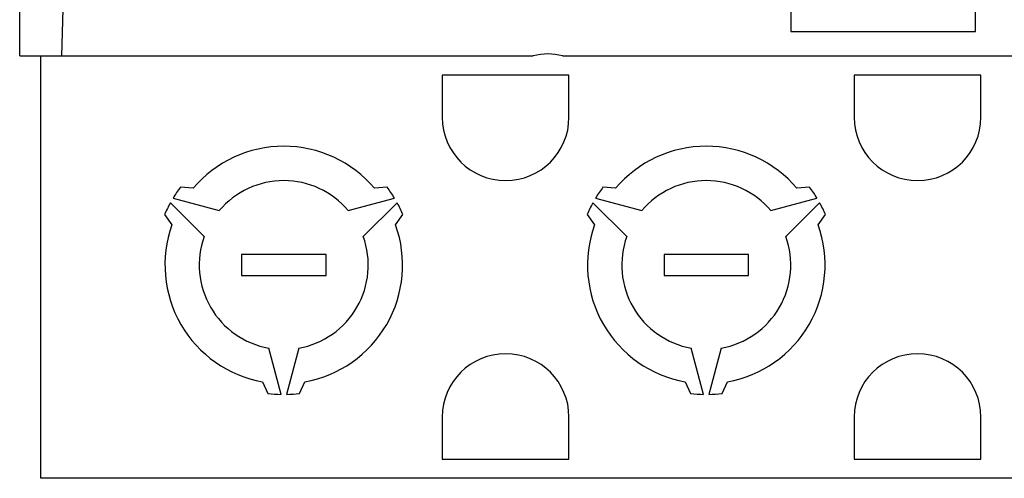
# Model space of a CAD drawing. Header units: millimetres. Extents: x 0 to 594, y 0 to 420.
# Tile 25 of 78: x 240 to 287, y 324 to 345. Entities that reach past the tile are written whole.
import ezdxf

# ---------------------------------------------------------------- set-up
doc = ezdxf.new("R2010")
doc.units = ezdxf.units.MM
doc.header["$LTSCALE"] = 32.67
doc.layers.get('0').update_dxf_attribs({"linetype": 'CONTINUOUS'})

msp = doc.modelspace()

# ---------------------------------------------------------------- linework, layer by layer
at = {"color": 7, "linetype": 'CONTINUOUS'}
for p, q in [((240.002, 343.598), (240.002, 388.598)), ((242.002, 343.598), (242.49, 360.641)), ((276.502, 347.057), (276.502, 344.761)), ((285.252, 344.761), (285.252, 345.698)), ((276.502, 344.761), (285.252, 344.761)), ((240.002, 343.598), (264.302, 343.598)), ((241.002, 323.598), (241.002, 343.598)), ((265.702, 343.598), (289.302, 343.598)), ((260.002, 342.698), (260.002, 340.698)), ((266.002, 342.698), (260.002, 342.698)), ((266.002, 340.698), (266.002, 342.698)), ((279.502, 342.698), (279.502, 340.698)), ((285.502, 342.698), (279.502, 342.698)), ((285.502, 340.698), (285.502, 342.698)), ((248.208, 337.331), (247.612, 337.386)), ((257.391, 337.386), (256.795, 337.331)), ((268.208, 337.331), (267.612, 337.386)), ((277.391, 337.386), (276.795, 337.331)), ((248.737, 335.05), (247.136, 336.651)), ((247.261, 336.868), (249.448, 336.282)), ((255.555, 336.282), (257.742, 336.868)), ((257.867, 336.651), (256.266, 335.05)), ((268.737, 335.05), (267.136, 336.651)), ((267.261, 336.868), (269.448, 336.282)), ((275.555, 336.282), (277.742, 336.868)), ((277.867, 336.651), (276.266, 335.05)), ((246.862, 336.087), (247.208, 335.599)), ((257.795, 335.599), (258.141, 336.087)), ((266.862, 336.087), (267.208, 335.599)), ((277.795, 335.599), (278.141, 336.087)), ((250.502, 334.198), (250.502, 333.198)), ((254.502, 334.198), (250.502, 334.198)), ((254.502, 333.198), (254.502, 334.198)), ((270.502, 334.198), (270.502, 333.198)), ((274.502, 334.198), (270.502, 334.198)), ((274.502, 333.198), (274.502, 334.198)), ((250.502, 333.198), (254.502, 333.198)), ((270.502, 333.198), (274.502, 333.198)), ((252.377, 327.574), (251.79, 329.761)), ((253.213, 329.761), (252.627, 327.574)), ((272.377, 327.574), (271.79, 329.761)), ((273.213, 329.761), (272.627, 327.574)), ((251.502, 328.162), (251.752, 327.619)), ((253.252, 327.619), (253.502, 328.162)), ((271.502, 328.162), (271.752, 327.619)), ((273.252, 327.619), (273.502, 328.162)), ((260.002, 326.498), (260.002, 324.498)), ((266.002, 324.498), (266.002, 326.498)), ((279.502, 326.498), (279.502, 324.498)), ((285.502, 324.498), (285.502, 326.498)), ((260.002, 324.498), (266.002, 324.498)), ((279.502, 324.498), (285.502, 324.498)), ((321.697, 323.598), (241.002, 323.598))]:
    msp.add_line(p, q, dxfattribs=at)
for centre, radius, start, end in [((265.002, 341.198), 2.5, 73.7398, 106.2602), ((263.002, 340.698), 3, 180, 360), ((282.502, 340.698), 3, 180, 360), ((252.502, 333.698), 5.625, 40.2403, 139.7597), ((272.502, 333.698), 5.625, 40.2403, 139.7597), ((252.502, 333.698), 4, 40.2405, 139.7595), ((272.502, 333.698), 4, 40.2405, 139.7595), ((252.502, 333.698), 6.125, 142.9665, 148.8306), ((252.502, 333.698), 6.125, 31.1694, 37.0335), ((272.502, 333.698), 6.125, 142.9665, 148.8306), ((272.502, 333.698), 6.125, 31.1694, 37.0335), ((252.502, 333.698), 6.125, 151.1694, 157.0335), ((252.502, 333.698), 6.125, 22.9665, 28.8306), ((272.502, 333.698), 6.125, 151.1694, 157.0335), ((272.502, 333.698), 6.125, 22.9665, 28.8306), ((252.502, 333.698), 5.625, 160.2403, 259.7597), ((252.502, 333.698), 5.625, 280.2403, 19.7597), ((272.502, 333.698), 5.625, 160.2403, 259.7597), ((272.502, 333.698), 5.625, 280.2403, 19.7597), ((252.502, 333.698), 4, 160.2405, 259.7595), ((252.502, 333.698), 4, 280.2405, 19.7595), ((272.502, 333.698), 4, 160.2405, 259.7595), ((272.502, 333.698), 4, 280.2405, 19.7595), ((263.002, 326.498), 3, 0, 180), ((282.502, 326.498), 3, 0, 180), ((252.502, 333.698), 6.125, 262.9665, 268.8306), ((252.502, 333.698), 6.125, 271.1694, 277.0335), ((272.502, 333.698), 6.125, 262.9665, 268.8306), ((272.502, 333.698), 6.125, 271.1694, 277.0335)]:
    msp.add_arc(centre, radius, start, end, dxfattribs=at)

doc.saveas('drawing.dxf')
